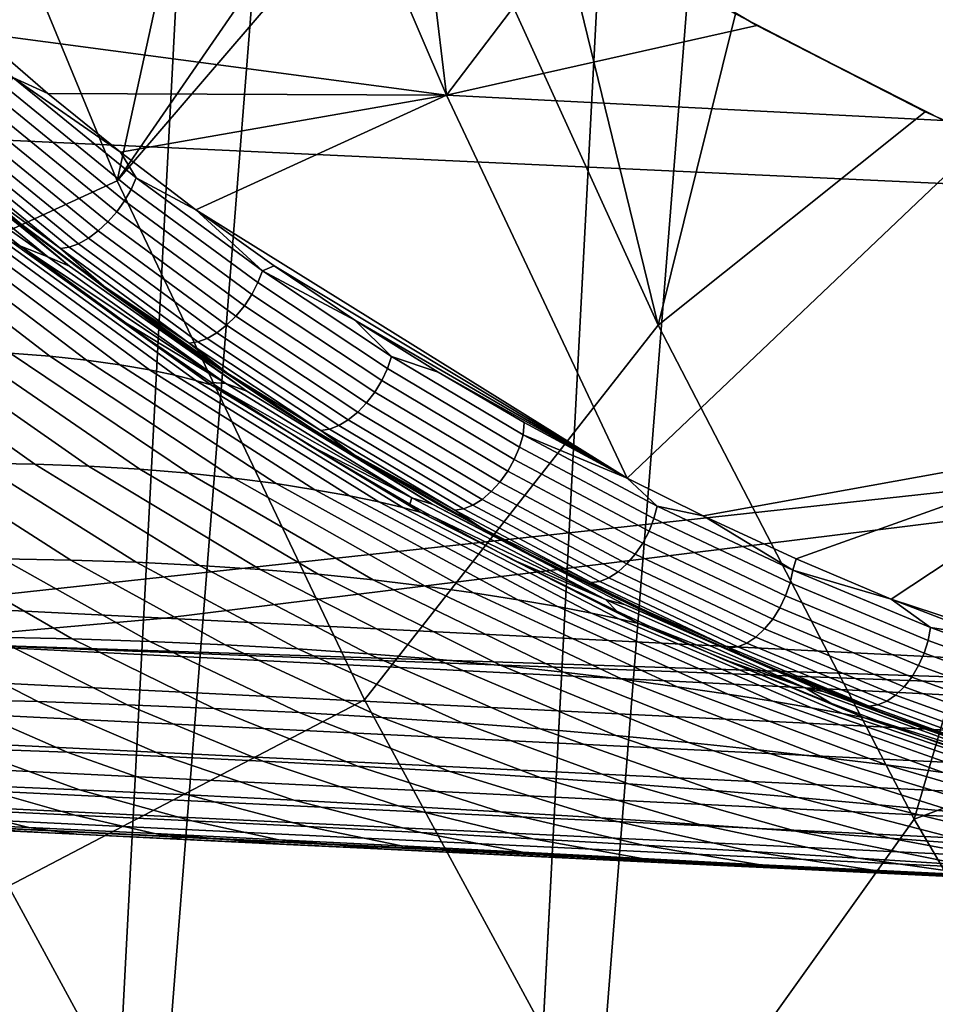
# Model space of a CAD drawing. Header units: metres. Extents: x -167 to 28, y -50 to 27.
# Tile 131 of 256: x -21.77 to -19.8, y -11.36 to -9.24. Entities that reach past the tile are written whole.
import ezdxf

# ---------------------------------------------------------------- set-up
doc = ezdxf.new("R2010")
doc.units = ezdxf.units.M
doc.layers.add('solid_12_065_011_XXX', color=7, linetype='CONTINUOUS')

msp = doc.modelspace()

# ---------------------------------------------------------------- linework, layer by layer
at = {"layer": 'solid_12_065_011_XXX'}
for points in [[(-20.00272, -17.530422, 0.2), (-18.060774, 19.525187, 0.2), (-16.99617, 20.458609, 0.2)], [(-19.041513, -18.570009, 0.2), (-20.00272, -17.530422, 0.2), (-16.99617, 20.458609, 0.2)], [(-20.9072, -16.441216, 0.2), (-19.07415, 18.536488, 0.2), (-18.060774, 19.525187, 0.2)], [(-20.00272, -17.530422, 0.2), (-20.9072, -16.441216, 0.2), (-18.060774, 19.525187, 0.2)], [(-21.75247, -15.305375, 0.2), (-20.033514, 17.49522, 0.2), (-19.07415, 18.536488, 0.2)], [(-20.9072, -16.441216, 0.2), (-21.75247, -15.305375, 0.2), (-19.07415, 18.536488, 0.2)], [(-22.53614, -14.126105, 0.2), (-20.936155, 16.404324, 0.2), (-20.033514, 17.49522, 0.2)], [(-21.75247, -15.305375, 0.2), (-22.53614, -14.126105, 0.2), (-20.033514, 17.49522, 0.2)], [(-23.255943, -12.906806, 0.2), (-21.779463, 15.266941, 0.2), (-20.936155, 16.404324, 0.2)], [(-22.53614, -14.126105, 0.2), (-23.255943, -12.906806, 0.2), (-20.936155, 16.404324, 0.2)], [(-21.629747, -8.200843, 133.457108), (-22.031296, -8.446172, 132.856903), (-21.558987, -9.5878, 132.856903), (-21.316685, -8.479959, 133.695602)], [(-22.343765, -9.948086, 131.643692), (-21.558987, -9.5878, 132.856903), (-22.031296, -8.446172, 132.856903), (-22.833788, -8.76507, 131.643692)], [(-15.512125, -9.791584, 154.388474), (-15.420282, -8.745019, 154.756165), (-21.883978, -8.47391, 156.488907), (-21.968494, -9.492593, 156.149948)], [(-20.978703, -8.746284, 133.95549), (-21.316685, -8.479959, 133.695602), (-21.558987, -9.5878, 132.856903)], [(-21.209837, -8.567373, 134.867554), (-20.851311, -9.403712, 134.868835), (-21.859142, -9.270103, 133.812317), (-22.004236, -9.137788, 133.706772)], [(-20.926119, -8.784374, 135.074142), (-20.851311, -9.403712, 134.868835), (-21.209837, -8.567373, 134.867554)], [(-20.891489, -8.809726, 134.022858), (-20.978703, -8.746284, 133.95549), (-21.558987, -9.5878, 132.856903)], [(-20.926119, -8.784374, 135.074142), (-20.566244, -9.028625, 135.337936), (-20.851311, -9.403712, 134.868835)], [(-20.891489, -8.809726, 134.022858), (-21.558987, -9.5878, 132.856903), (-21.027569, -10.703141, 132.856903), (-20.396368, -9.898135, 134.024979)], [(-20.616116, -8.997058, 134.236084), (-20.891489, -8.809726, 134.022858), (-20.396368, -9.898135, 134.024979)], [(-20.230276, -9.229061, 134.535828), (-20.616116, -8.997058, 134.236084), (-20.396368, -9.898135, 134.024979)], [(-20.566244, -9.028625, 135.337936), (-20.184307, -9.254199, 135.619308), (-20.851311, -9.403712, 134.868835)], [(-20.566244, -9.028625, 135.337936), (-20.230276, -9.229061, 134.535828), (-19.822912, -9.439283, 134.852859), (-20.184307, -9.254199, 135.619308)], [(-19.822912, -9.439283, 134.852859), (-20.230276, -9.229061, 134.535828), (-20.396368, -9.898135, 134.024979)], [(-20.184307, -9.254199, 135.619308), (-19.782318, -9.458164, 135.916382), (-20.851311, -9.403712, 134.868835)], [(-20.184307, -9.254199, 135.619308), (-19.822912, -9.439283, 134.852859), (-19.448843, -9.603837, 135.143967), (-19.782318, -9.458164, 135.916382)], [(-20.851311, -9.403712, 134.868835), (-21.708237, -9.399923, 133.923203), (-21.859142, -9.270103, 133.812317)], [(-21.783253, -9.365711, 133.857758), (-21.859142, -9.270103, 133.812317), (-21.708237, -9.399923, 133.923203)], [(-21.661474, -9.771125, 137.74559), (-22.023836, -9.477723, 137.743118), (-22.14283, -9.362276, 135.21225), (-21.806282, -9.649949, 135.213181)], [(-21.783253, -9.365711, 133.857758), (-21.518429, -9.581537, 134.053909), (-21.529087, -9.606185, 134.042618), (-21.794878, -9.38957, 133.845749)], [(-21.783253, -9.365711, 133.857758), (-21.708237, -9.399923, 133.923203), (-21.551847, -9.526663, 134.039139)], [(-21.783253, -9.365711, 133.857758), (-21.551847, -9.526663, 134.039139), (-21.518429, -9.581537, 134.053909)], [(-21.794878, -9.38957, 133.845749), (-21.529087, -9.606185, 134.042618), (-21.543116, -9.630808, 134.035873), (-21.809851, -9.413424, 133.838287)], [(-21.960251, -9.573616, 142.798294), (-22.150131, -9.410374, 142.795502), (-22.071783, -9.453677, 140.273178), (-21.708241, -9.750923, 140.277115)], [(-21.809851, -9.413424, 133.838287), (-21.543116, -9.630808, 134.035873), (-21.559986, -9.654478, 134.03392), (-21.827606, -9.436373, 133.835678)], [(-20.851311, -9.403712, 134.868835), (-21.551847, -9.526663, 134.039139), (-21.708237, -9.399923, 133.923203)], [(-20.851311, -9.403712, 134.868835), (-21.389656, -9.650331, 134.160339), (-21.551847, -9.526663, 134.039139)], [(-20.851311, -9.403712, 134.868835), (-20.462946, -10.226651, 134.866043), (-21.389656, -9.650331, 134.160339)], [(-19.782318, -9.458164, 135.916382), (-19.695559, -9.498006, 135.980576), (-20.462946, -10.226651, 134.866043), (-20.851311, -9.403712, 134.868835)], [(-21.827606, -9.436373, 133.835678), (-21.559986, -9.654478, 134.03392), (-21.579062, -9.676303, 134.036835), (-21.847475, -9.45755, 133.838013)], [(-21.708241, -9.750923, 140.277115), (-22.071783, -9.453677, 140.273178), (-22.023836, -9.477723, 137.743118), (-21.661474, -9.771125, 137.74559)], [(-21.847475, -9.45755, 133.838013), (-21.579062, -9.676303, 134.036835), (-21.599623, -9.695458, 134.04451), (-21.86871, -9.476157, 133.8452)], [(-19.822912, -9.439283, 134.852859), (-20.396368, -9.898135, 134.024979), (-19.846214, -10.959595, 134.024979), (-19.448843, -9.603837, 135.143967)], [(-21.86871, -9.476157, 133.8452), (-21.599623, -9.695458, 134.04451), (-21.620893, -9.711223, 134.056671), (-21.890507, -9.491492, 133.856964)], [(-22.015697, -10.499427, 155.759888), (-15.512125, -9.791584, 154.388474), (-21.968494, -9.492593, 156.149948), (-22.053066, -10.497548, 155.770233)], [(-21.890507, -9.491492, 133.856964), (-21.620893, -9.711223, 134.056671), (-21.642073, -9.723001, 134.07283), (-21.912045, -9.502977, 133.872864)], [(-19.695559, -9.498006, 135.980576), (-19.371399, -10.140004, 135.981903), (-20.299784, -10.308093, 134.991898), (-20.462946, -10.226651, 134.866043)], [(-21.93251, -9.51018, 133.892303), (-21.662361, -9.730349, 134.092407), (-21.680992, -9.732988, 134.114655), (-21.951134, -9.512826, 133.914551)], [(-21.847874, -9.610847, 134.026794), (-21.951134, -9.512826, 133.914551), (-21.680992, -9.732988, 134.114655)], [(-21.912045, -9.502977, 133.872864), (-21.642073, -9.723001, 134.07283), (-21.662361, -9.730349, 134.092407), (-21.93251, -9.51018, 133.892303)], [(-21.518429, -9.581537, 134.053909), (-21.551847, -9.526663, 134.039139), (-21.389656, -9.650331, 134.160339)], [(-21.767878, -9.727475, 142.801117), (-21.960251, -9.573616, 142.798294), (-21.708241, -9.750923, 140.277115)], [(-21.785591, -9.719644, 143.028381), (-21.960251, -9.573616, 142.798294), (-21.767878, -9.727475, 142.801117)], [(-21.518429, -9.581537, 134.053909), (-21.246861, -9.781311, 134.25769), (-21.256571, -9.806655, 134.247101), (-21.529087, -9.606185, 134.042618)], [(-21.518429, -9.581537, 134.053909), (-21.389656, -9.650331, 134.160339), (-21.246861, -9.781311, 134.25769)], [(-21.792501, -11.103834, 131.643692), (-21.027569, -10.703141, 132.856903), (-21.558987, -9.5878, 132.856903), (-22.343765, -9.948086, 131.643692)], [(-19.39584, -9.625076, 135.185211), (-19.448843, -9.603837, 135.143967), (-19.846214, -10.959595, 134.024979), (-18.916265, -10.612523, 135.144974)], [(-21.680992, -9.732988, 134.114655), (-21.587606, -9.814011, 134.220703), (-21.76914, -9.678068, 134.120087), (-21.847874, -9.610847, 134.026794)], [(-21.529087, -9.606185, 134.042618), (-21.256571, -9.806655, 134.247101), (-21.269672, -9.83196, 134.241043), (-21.543116, -9.630808, 134.035873)], [(-21.543116, -9.630808, 134.035873), (-21.269672, -9.83196, 134.241043), (-21.285671, -9.856272, 134.239746), (-21.559986, -9.654478, 134.03392)], [(-21.398001, -9.952438, 134.392395), (-21.452221, -9.915771, 135.214157), (-21.806282, -9.649949, 135.213181), (-21.570421, -9.829668, 134.265381)], [(-21.280386, -10.039752, 137.748184), (-21.661474, -9.771125, 137.74559), (-21.806282, -9.649949, 135.213181), (-21.452221, -9.915771, 135.214157)], [(-21.73707, -9.7033, 134.143433), (-21.570421, -9.829668, 134.265381), (-21.806282, -9.649949, 135.213181)], [(-21.76914, -9.678068, 134.120087), (-21.73707, -9.7033, 134.143433), (-21.806282, -9.649949, 135.213181)], [(-21.559986, -9.654478, 134.03392), (-21.285671, -9.856272, 134.239746), (-21.303963, -9.878674, 134.243256), (-21.579062, -9.676303, 134.036835)], [(-20.462946, -10.226651, 134.866043), (-21.221764, -9.770513, 134.286697), (-21.389656, -9.650331, 134.160339)], [(-21.246861, -9.781311, 134.25769), (-21.389656, -9.650331, 134.160339), (-21.221764, -9.770513, 134.286697)], [(-21.70397, -9.96456, 144.515121), (-21.789089, -9.958139, 144.763123), (-22.155882, -9.672208, 144.677368), (-22.082525, -9.673609, 144.436279)], [(-21.625206, -9.97301, 144.268036), (-21.70397, -9.96456, 144.515121), (-22.082525, -9.673609, 144.436279), (-22.014954, -9.67762, 144.196976)], [(-21.553463, -9.983065, 144.021851), (-21.625206, -9.97301, 144.268036), (-22.014954, -9.67762, 144.196976), (-21.953611, -9.683881, 143.959473)], [(-21.489624, -9.994164, 143.776535), (-21.553463, -9.983065, 144.021851), (-21.953611, -9.683881, 143.959473), (-21.899122, -9.691894, 143.72377)], [(-21.587606, -9.814011, 134.220703), (-21.73707, -9.7033, 134.143433), (-21.76914, -9.678068, 134.120087)], [(-21.579062, -9.676303, 134.036835), (-21.303963, -9.878674, 134.243256), (-21.323856, -9.89832, 134.251434), (-21.599623, -9.695458, 134.04451)], [(-21.434799, -10.005624, 143.532181), (-21.489624, -9.994164, 143.776535), (-21.899122, -9.691894, 143.72377), (-21.852299, -9.701027, 143.489929)], [(-21.390285, -10.016651, 143.288956), (-21.434799, -10.005624, 143.532181), (-21.852299, -9.701027, 143.489929), (-21.814104, -9.71054, 143.258087)], [(-21.357473, -10.02642, 143.047195), (-21.390285, -10.016651, 143.288956), (-21.814104, -9.71054, 143.258087), (-21.785591, -9.719644, 143.028381)], [(-21.587606, -9.814011, 134.220703), (-21.570421, -9.829668, 134.265381), (-21.73707, -9.7033, 134.143433)], [(-21.620893, -9.711223, 134.056671), (-21.344603, -9.914471, 134.263977), (-21.365417, -9.926517, 134.280426), (-21.642073, -9.723001, 134.07283)], [(-21.599623, -9.695458, 134.04451), (-21.323856, -9.89832, 134.251434), (-21.344603, -9.914471, 134.263977), (-21.620893, -9.711223, 134.056671)], [(-21.785591, -9.719644, 143.028381), (-21.767878, -9.727475, 142.801117), (-21.764654, -9.72996, 142.801163), (-21.357473, -10.02642, 143.047195)], [(-21.764654, -9.72996, 142.801163), (-21.767878, -9.727475, 142.801117), (-21.708241, -9.750923, 140.277115), (-21.325584, -10.023123, 140.281265)], [(-21.563589, -9.879207, 142.804092), (-21.764654, -9.72996, 142.801163), (-21.325584, -10.023123, 140.281265)], [(-21.357473, -10.02642, 143.047195), (-21.764654, -9.72996, 142.801163), (-21.563589, -9.879207, 142.804092)], [(-21.662361, -9.730349, 134.092407), (-21.385519, -9.934002, 134.30014), (-21.404146, -9.936645, 134.322372), (-21.680992, -9.732988, 134.114655)], [(-21.587606, -9.814011, 134.220703), (-21.680992, -9.732988, 134.114655), (-21.404146, -9.936645, 134.322372)], [(-21.642073, -9.723001, 134.07283), (-21.365417, -9.926517, 134.280426), (-21.385519, -9.934002, 134.30014), (-21.662361, -9.730349, 134.092407)], [(-21.325584, -10.023123, 140.281265), (-21.708241, -9.750923, 140.277115), (-21.661474, -9.771125, 137.74559), (-21.280386, -10.039752, 137.748184)], [(-21.246861, -9.781311, 134.25769), (-21.221764, -9.770513, 134.286697), (-21.048162, -9.886984, 134.418152)], [(-20.462946, -10.226651, 134.866043), (-21.048162, -9.886984, 134.418152), (-21.221764, -9.770513, 134.286697)], [(-21.45627, -10.527554, 155.604965), (-15.512125, -9.791584, 154.388474), (-22.015697, -10.499427, 155.759888)], [(-21.45627, -10.527554, 155.604965), (-17.396021, -10.731915, 154.476974), (-15.512125, -9.791584, 154.388474)], [(-21.246861, -9.781311, 134.25769), (-20.969286, -9.965277, 134.468094), (-20.978071, -9.991235, 134.458221), (-21.256571, -9.806655, 134.247101)], [(-21.246861, -9.781311, 134.25769), (-21.048162, -9.886984, 134.418152), (-20.969286, -9.965277, 134.468094)], [(-21.321499, -10.002287, 134.421204), (-21.570421, -9.829668, 134.265381), (-21.587606, -9.814011, 134.220703)], [(-21.321499, -10.002287, 134.421204), (-21.587606, -9.814011, 134.220703), (-21.404146, -9.936645, 134.322372)], [(-21.256571, -9.806655, 134.247101), (-20.978071, -9.991235, 134.458221), (-20.990263, -10.017144, 134.45285), (-21.269672, -9.83196, 134.241043)], [(-21.321499, -10.002287, 134.421204), (-21.398001, -9.952438, 134.392395), (-21.570421, -9.829668, 134.265381)], [(-21.269672, -9.83196, 134.241043), (-20.990263, -10.017144, 134.45285), (-21.005402, -10.042026, 134.452194), (-21.285671, -9.856272, 134.239746)], [(-21.285671, -9.856272, 134.239746), (-21.005402, -10.042026, 134.452194), (-21.022917, -10.064941, 134.456299), (-21.303963, -9.878674, 134.243256)], [(-21.357315, -10.021165, 142.807098), (-21.563589, -9.879207, 142.804092), (-21.325584, -10.023123, 140.281265)], [(-21.357473, -10.02642, 143.047195), (-21.563589, -9.879207, 142.804092), (-21.357315, -10.021165, 142.807098)], [(-21.303963, -9.878674, 134.243256), (-21.022917, -10.064941, 134.456299), (-21.042149, -10.085027, 134.464981), (-21.323856, -9.89832, 134.251434)], [(-21.323856, -9.89832, 134.251434), (-21.042149, -10.085027, 134.464981), (-21.06237, -10.101525, 134.477921), (-21.344603, -9.914471, 134.263977)], [(-20.462946, -10.226651, 134.866043), (-20.869059, -9.99927, 134.554535), (-21.048162, -9.886984, 134.418152)], [(-20.969286, -9.965277, 134.468094), (-21.048162, -9.886984, 134.418152), (-20.869059, -9.99927, 134.554535)], [(-20.396368, -9.898135, 134.024979), (-21.027569, -10.703141, 132.856903), (-20.438496, -11.789136, 132.856903), (-19.846214, -10.959595, 134.024979)], [(-21.036119, -10.185884, 134.661407), (-21.082064, -10.158678, 135.215179), (-21.452221, -9.915771, 135.214157), (-21.219847, -10.071302, 134.52449)], [(-20.882261, -10.282413, 137.750885), (-21.280386, -10.039752, 137.748184), (-21.452221, -9.915771, 135.214157), (-21.082064, -10.158678, 135.215179)], [(-21.321499, -10.002287, 134.421204), (-21.219847, -10.071302, 134.52449), (-21.452221, -9.915771, 135.214157), (-21.398001, -9.952438, 134.392395)], [(-21.344603, -9.914471, 134.263977), (-21.06237, -10.101525, 134.477921), (-21.082821, -10.113813, 134.494644), (-21.365417, -9.926517, 134.280426)], [(-21.385519, -9.934002, 134.30014), (-21.102726, -10.121428, 134.514511), (-21.121338, -10.124081, 134.536758), (-21.404146, -9.936645, 134.322372)], [(-21.321499, -10.002287, 134.421204), (-21.404146, -9.936645, 134.322372), (-21.121338, -10.124081, 134.536758)], [(-21.365417, -9.926517, 134.280426), (-21.082821, -10.113813, 134.494644), (-21.102726, -10.121428, 134.514511), (-21.385519, -9.934002, 134.30014)], [(-21.856991, -10.194967, 145.888092), (-22.186008, -9.957337, 145.764069), (-22.078642, -9.953609, 145.512558), (-21.735964, -10.196958, 145.632111)], [(-21.735964, -10.196958, 145.632111), (-22.078642, -9.953609, 145.512558), (-21.976645, -9.952528, 145.261856), (-21.620338, -10.201242, 145.376175)], [(-21.620338, -10.201242, 145.376175), (-21.976645, -9.952528, 145.261856), (-21.880079, -9.954064, 145.012024), (-21.510275, -10.207746, 145.120285)], [(-21.510275, -10.207746, 145.120285), (-21.880079, -9.954064, 145.012024), (-21.789089, -9.958139, 144.763123), (-21.406038, -10.216334, 144.864365)], [(-21.406038, -10.216334, 144.864365), (-21.789089, -9.958139, 144.763123), (-21.70397, -9.96456, 144.515121), (-21.308086, -10.226768, 144.608368)], [(-21.217108, -10.238682, 144.352173), (-21.308086, -10.226768, 144.608368), (-21.70397, -9.96456, 144.515121), (-21.625206, -9.97301, 144.268036)], [(-20.969286, -9.965277, 134.468094), (-20.686363, -10.133676, 134.684326), (-20.694239, -10.160175, 134.67514), (-20.978071, -9.991235, 134.458221)], [(-20.686363, -10.133676, 134.684326), (-20.969286, -9.965277, 134.468094), (-20.869059, -9.99927, 134.554535), (-20.684465, -10.107162, 134.69577)], [(-21.134007, -10.251612, 144.095734), (-21.217108, -10.238682, 144.352173), (-21.625206, -9.97301, 144.268036), (-21.553463, -9.983065, 144.021851)], [(-21.059963, -10.264962, 143.839005), (-21.134007, -10.251612, 144.095734), (-21.553463, -9.983065, 144.021851), (-21.489624, -9.994164, 143.776535)], [(-20.99642, -10.278027, 143.582077), (-21.059963, -10.264962, 143.839005), (-21.489624, -9.994164, 143.776535), (-21.434799, -10.005624, 143.532181)], [(-20.945036, -10.289997, 143.325226), (-20.99642, -10.278027, 143.582077), (-21.434799, -10.005624, 143.532181), (-21.390285, -10.016651, 143.288956)], [(-21.121338, -10.124081, 134.536758), (-21.05018, -10.175918, 134.627472), (-21.219847, -10.071302, 134.52449), (-21.321499, -10.002287, 134.421204)], [(-20.978071, -9.991235, 134.458221), (-20.694239, -10.160175, 134.67514), (-20.705534, -10.186617, 134.670456), (-20.990263, -10.017144, 134.45285)], [(-20.462946, -10.226651, 134.866043), (-20.684465, -10.107162, 134.69577), (-20.869059, -9.99927, 134.554535)], [(-20.907578, -10.300047, 143.068924), (-20.945036, -10.289997, 143.325226), (-21.390285, -10.016651, 143.288956), (-21.357473, -10.02642, 143.047195)], [(-21.357473, -10.02642, 143.047195), (-21.357315, -10.021165, 142.807098), (-21.337816, -10.034031, 142.807388)], [(-21.357473, -10.02642, 143.047195), (-21.337816, -10.034031, 142.807388), (-21.146097, -10.155653, 142.810181), (-20.907578, -10.300047, 143.068924)], [(-21.337816, -10.034031, 142.807388), (-21.357315, -10.021165, 142.807098), (-21.325584, -10.023123, 140.281265), (-20.925541, -10.26905, 140.285583)], [(-20.925541, -10.26905, 140.285583), (-21.325584, -10.023123, 140.281265), (-21.280386, -10.039752, 137.748184), (-20.882261, -10.282413, 137.750885)], [(-20.990263, -10.017144, 134.45285), (-20.705534, -10.186617, 134.670456), (-20.719828, -10.212003, 134.670441), (-21.005402, -10.042026, 134.452194)], [(-21.146097, -10.155653, 142.810181), (-21.337816, -10.034031, 142.807388), (-20.925541, -10.26905, 140.285583)], [(-21.005402, -10.042026, 134.452194), (-20.719828, -10.212003, 134.670441), (-20.736576, -10.235374, 134.675125), (-21.022917, -10.064941, 134.456299)], [(-21.05018, -10.175918, 134.627472), (-21.036119, -10.185884, 134.661407), (-21.219847, -10.071302, 134.52449)], [(-21.022917, -10.064941, 134.456299), (-20.736576, -10.235374, 134.675125), (-20.755152, -10.255852, 134.684311), (-21.042149, -10.085027, 134.464981)], [(-21.042149, -10.085027, 134.464981), (-20.755152, -10.255852, 134.684311), (-20.774851, -10.272661, 134.697662), (-21.06237, -10.101525, 134.477921)], [(-21.082821, -10.113813, 134.494644), (-20.794931, -10.285169, 134.714661), (-20.814634, -10.292903, 134.73468), (-21.102726, -10.121428, 134.514511)], [(-21.06237, -10.101525, 134.477921), (-20.774851, -10.272661, 134.697662), (-20.794931, -10.285169, 134.714661), (-21.082821, -10.113813, 134.494644)], [(-20.686363, -10.133676, 134.684326), (-20.684465, -10.107162, 134.69577), (-20.462946, -10.226651, 134.866043)], [(-21.102726, -10.121428, 134.514511), (-20.814634, -10.292903, 134.73468), (-20.83322, -10.295572, 134.756958), (-21.121338, -10.124081, 134.536758)], [(-21.05018, -10.175918, 134.627472), (-21.121338, -10.124081, 134.536758), (-20.83322, -10.295572, 134.756958)], [(-20.686363, -10.133676, 134.684326), (-20.398682, -10.286743, 134.905594), (-20.405663, -10.313719, 134.897095), (-20.694239, -10.160175, 134.67514)], [(-20.686363, -10.133676, 134.684326), (-20.462946, -10.226651, 134.866043), (-20.398682, -10.286743, 134.905594)], [(-20.930202, -10.282499, 142.813309), (-21.146097, -10.155653, 142.810181), (-20.925541, -10.26905, 140.285583)], [(-20.907578, -10.300047, 143.068924), (-21.146097, -10.155653, 142.810181), (-20.930202, -10.282499, 142.813309)], [(-19.371399, -10.140004, 135.981903), (-20.100136, -10.400446, 135.146362), (-20.299784, -10.308093, 134.991898)], [(-19.371399, -10.140004, 135.981903), (-19.895794, -10.487064, 135.304855), (-20.100136, -10.400446, 135.146362)], [(-19.371399, -10.140004, 135.981903), (-19.027506, -10.772197, 135.981537), (-19.895794, -10.487064, 135.304855)], [(-20.652441, -10.400877, 134.949371), (-20.697292, -10.377699, 135.216232), (-21.082064, -10.158678, 135.215179), (-20.846901, -10.295873, 134.803146)], [(-20.882261, -10.282413, 137.750885), (-21.082064, -10.158678, 135.215179), (-20.697292, -10.377699, 135.216232)], [(-21.036119, -10.185884, 134.661407), (-20.846901, -10.295873, 134.803146), (-21.082064, -10.158678, 135.215179)], [(-20.83322, -10.295572, 134.756958), (-20.774185, -10.335135, 134.838821), (-21.036119, -10.185884, 134.661407), (-21.05018, -10.175918, 134.627472)], [(-20.694239, -10.160175, 134.67514), (-20.405663, -10.313719, 134.897095), (-20.416079, -10.34063, 134.893082), (-20.705534, -10.186617, 134.670456)], [(-21.805201, -10.399986, 146.548447), (-22.115232, -10.197758, 146.40004), (-21.983398, -10.195254, 146.144089), (-21.658926, -10.402797, 146.289307)], [(-21.658926, -10.402797, 146.289307), (-21.983398, -10.195254, 146.144089), (-21.856991, -10.194967, 145.888092), (-21.517941, -10.407537, 146.029358)], [(-21.517941, -10.407537, 146.029358), (-21.856991, -10.194967, 145.888092), (-21.735964, -10.196958, 145.632111), (-21.382267, -10.414227, 145.7686)], [(-21.382267, -10.414227, 145.7686), (-21.735964, -10.196958, 145.632111), (-21.620338, -10.201242, 145.376175), (-21.252001, -10.422843, 145.506958)], [(-20.774185, -10.335135, 134.838821), (-20.846901, -10.295873, 134.803146), (-21.036119, -10.185884, 134.661407)], [(-20.705534, -10.186617, 134.670456), (-20.416079, -10.34063, 134.893082), (-20.429537, -10.36646, 134.893723), (-20.719828, -10.212003, 134.670441)], [(-21.252001, -10.422843, 145.506958), (-21.620338, -10.201242, 145.376175), (-21.510275, -10.207746, 145.120285), (-21.127417, -10.433265, 145.244324)], [(-21.127417, -10.433265, 145.244324), (-21.510275, -10.207746, 145.120285), (-21.406038, -10.216334, 144.864365), (-21.008915, -10.445323, 144.980545)], [(-21.008915, -10.445323, 144.980545), (-21.406038, -10.216334, 144.864365), (-21.308086, -10.226768, 144.608368), (-20.897133, -10.458739, 144.715469)], [(-20.719828, -10.212003, 134.670441), (-20.429537, -10.36646, 134.893723), (-20.445528, -10.390235, 134.898987), (-20.736576, -10.235374, 134.675125)], [(-20.897133, -10.458739, 144.715469), (-21.308086, -10.226768, 144.608368), (-21.217108, -10.238682, 144.352173), (-20.79298, -10.473124, 144.448898)], [(-20.79298, -10.473124, 144.448898), (-21.217108, -10.238682, 144.352173), (-21.134007, -10.251612, 144.095734), (-20.697634, -10.487991, 144.180695)], [(-20.736576, -10.235374, 134.675125), (-20.445528, -10.390235, 134.898987), (-20.463449, -10.411058, 134.908676), (-20.755152, -10.255852, 134.684311)], [(-20.398682, -10.286743, 134.905594), (-20.462946, -10.226651, 134.866043), (-20.299784, -10.308093, 134.991898)], [(-20.697634, -10.487991, 144.180695), (-21.134007, -10.251612, 144.095734), (-21.059963, -10.264962, 143.839005), (-20.612589, -10.502745, 143.910797)], [(-20.755152, -10.255852, 134.684311), (-20.463449, -10.411058, 134.908676), (-20.482628, -10.428145, 134.922424), (-20.774851, -10.272661, 134.697662)], [(-20.539658, -10.516683, 143.639328), (-20.612589, -10.502745, 143.910797), (-21.059963, -10.264962, 143.839005), (-20.99642, -10.278027, 143.582077)], [(-20.48089, -10.529021, 143.366653), (-20.539658, -10.516683, 143.639328), (-20.99642, -10.278027, 143.582077), (-20.945036, -10.289997, 143.325226)], [(-20.885864, -10.307281, 142.81395), (-20.930202, -10.282499, 142.813309), (-20.925541, -10.26905, 140.285583), (-20.509907, -10.487597, 140.290039)], [(-20.907578, -10.300047, 143.068924), (-20.930202, -10.282499, 142.813309), (-20.885864, -10.307281, 142.81395)], [(-20.509907, -10.487597, 140.290039), (-20.925541, -10.26905, 140.285583), (-20.882261, -10.282413, 137.750885), (-20.468863, -10.498032, 137.753677)], [(-20.882261, -10.282413, 137.750885), (-20.697292, -10.377699, 135.216232), (-20.300299, -10.57157, 135.215469), (-20.468863, -10.498032, 137.753677)], [(-20.774851, -10.272661, 134.697662), (-20.482628, -10.428145, 134.922424), (-20.502337, -10.440851, 134.939713), (-20.794931, -10.285169, 134.714661)], [(-20.438467, -10.538969, 143.093445), (-20.48089, -10.529021, 143.366653), (-20.945036, -10.289997, 143.325226), (-20.907578, -10.300047, 143.068924)], [(-20.907578, -10.300047, 143.068924), (-20.885864, -10.307281, 142.81395), (-20.709909, -10.40154, 142.816498), (-20.438467, -10.538969, 143.093445)], [(-20.774185, -10.335135, 134.838821), (-20.652441, -10.400877, 134.949371), (-20.846901, -10.295873, 134.803146)], [(-20.814634, -10.292903, 134.73468), (-20.521833, -10.448696, 134.959885), (-20.540382, -10.451385, 134.982193), (-20.83322, -10.295572, 134.756958)], [(-20.774185, -10.335135, 134.838821), (-20.83322, -10.295572, 134.756958), (-20.540382, -10.451385, 134.982193)], [(-20.794931, -10.285169, 134.714661), (-20.502337, -10.440851, 134.939713), (-20.521833, -10.448696, 134.959885), (-20.814634, -10.292903, 134.73468)], [(-20.398682, -10.286743, 134.905594), (-20.106789, -10.424699, 135.131226), (-20.112892, -10.452089, 135.123398), (-20.405663, -10.313719, 134.897095)], [(-20.398682, -10.286743, 134.905594), (-20.299784, -10.308093, 134.991898), (-20.106789, -10.424699, 135.131226)], [(-20.709909, -10.40154, 142.816498), (-20.885864, -10.307281, 142.81395), (-20.509907, -10.487597, 140.290039)], [(-20.405663, -10.313719, 134.897095), (-20.112892, -10.452089, 135.123398), (-20.122438, -10.47941, 135.120071), (-20.416079, -10.34063, 134.893082)], [(-20.106789, -10.424699, 135.131226), (-20.299784, -10.308093, 134.991898), (-20.100136, -10.400446, 135.146362)], [(-20.540382, -10.451385, 134.982193), (-20.49402, -10.480165, 135.054596), (-20.652441, -10.400877, 134.949371), (-20.774185, -10.335135, 134.838821)], [(-20.416079, -10.34063, 134.893082), (-20.122438, -10.47941, 135.120071), (-20.135071, -10.50563, 135.121353), (-20.429537, -10.36646, 134.893723)], [(-20.429537, -10.36646, 134.893723), (-20.135071, -10.50563, 135.121353), (-20.150312, -10.529761, 135.127197), (-20.445528, -10.390235, 134.898987)], [(-20.452862, -10.500601, 135.100037), (-20.300299, -10.57157, 135.215469), (-20.697292, -10.377699, 135.216232)], [(-20.49402, -10.480165, 135.054596), (-20.452862, -10.500601, 135.100037), (-20.697292, -10.377699, 135.216232), (-20.652441, -10.400877, 134.949371)], [(-21.827299, -10.568444, 147.233444), (-22.113871, -10.399907, 147.064224), (-21.95681, -10.399059, 146.806778), (-21.655445, -10.572433, 146.974274)], [(-21.655445, -10.572433, 146.974274), (-21.95681, -10.399059, 146.806778), (-21.805201, -10.399986, 146.548447), (-21.488781, -10.577956, 146.713501)], [(-21.488781, -10.577956, 146.713501), (-21.805201, -10.399986, 146.548447), (-21.658926, -10.402797, 146.289307), (-21.327225, -10.585087, 146.451126)], [(-21.327225, -10.585087, 146.451126), (-21.658926, -10.402797, 146.289307), (-21.517941, -10.407537, 146.029358), (-21.17079, -10.593834, 146.187057)], [(-21.17079, -10.593834, 146.187057), (-21.517941, -10.407537, 146.029358), (-21.382267, -10.414227, 145.7686), (-21.01956, -10.60418, 145.921219)], [(-20.485498, -10.512624, 142.819733), (-20.709909, -10.40154, 142.816498), (-20.509907, -10.487597, 140.290039)], [(-20.438467, -10.538969, 143.093445), (-20.709909, -10.40154, 142.816498), (-20.485498, -10.512624, 142.819733)], [(-20.445528, -10.390235, 134.898987), (-20.150312, -10.529761, 135.127197), (-20.167587, -10.550891, 135.137375), (-20.463449, -10.411058, 134.908676)], [(-20.106789, -10.424699, 135.131226), (-20.100136, -10.400446, 135.146362), (-19.895794, -10.487064, 135.304855)], [(-21.01956, -10.60418, 145.921219), (-21.382267, -10.414227, 145.7686), (-21.252001, -10.422843, 145.506958), (-20.873728, -10.616068, 145.653397)], [(-20.873728, -10.616068, 145.653397), (-21.252001, -10.422843, 145.506958), (-21.127417, -10.433265, 145.244324), (-20.733683, -10.62934, 145.383423)], [(-20.482628, -10.428145, 134.922424), (-20.186243, -10.568224, 135.151535), (-20.205578, -10.581106, 135.169113), (-20.502337, -10.440851, 134.939713)], [(-20.463449, -10.411058, 134.908676), (-20.167587, -10.550891, 135.137375), (-20.186243, -10.568224, 135.151535), (-20.482628, -10.428145, 134.922424)], [(-20.106789, -10.424699, 135.131226), (-19.811174, -10.547731, 135.360626), (-19.81641, -10.575483, 135.353485), (-20.112892, -10.452089, 135.123398)], [(-20.106789, -10.424699, 135.131226), (-19.895794, -10.487064, 135.304855), (-19.811174, -10.547731, 135.360626)], [(-20.733683, -10.62934, 145.383423), (-21.127417, -10.433265, 145.244324), (-21.008915, -10.445323, 144.980545), (-20.599979, -10.643802, 145.110992)], [(-20.599979, -10.643802, 145.110992), (-21.008915, -10.445323, 144.980545), (-20.897133, -10.458739, 144.715469), (-20.473448, -10.659154, 144.835831)], [(-20.521833, -10.448696, 134.959885), (-20.224861, -10.589052, 135.189453), (-20.243366, -10.591761, 135.211777), (-20.540382, -10.451385, 134.982193)], [(-20.49402, -10.480165, 135.054596), (-20.540382, -10.451385, 134.982193), (-20.243366, -10.591761, 135.211777)], [(-20.502337, -10.440851, 134.939713), (-20.205578, -10.581106, 135.169113), (-20.224861, -10.589052, 135.189453), (-20.521833, -10.448696, 134.959885)], [(-20.112892, -10.452089, 135.123398), (-19.81641, -10.575483, 135.353485), (-19.8251, -10.603161, 135.350815), (-20.122438, -10.47941, 135.120071)], [(-20.473448, -10.659154, 144.835831), (-20.897133, -10.458739, 144.715469), (-20.79298, -10.473124, 144.448898), (-20.35524, -10.674999, 144.557648)], [(-20.35524, -10.674999, 144.557648), (-20.79298, -10.473124, 144.448898), (-20.697634, -10.487991, 144.180695), (-20.246828, -10.690859, 144.276245)], [(-20.246828, -10.690859, 144.276245), (-20.697634, -10.487991, 144.180695), (-20.612589, -10.502745, 143.910797), (-20.150049, -10.706157, 143.991531)], [(-20.080555, -10.677783, 140.294647), (-20.509907, -10.487597, 140.290039), (-20.468863, -10.498032, 137.753677), (-20.04203, -10.685651, 137.756546)], [(-20.414598, -10.545671, 142.82077), (-20.485498, -10.512624, 142.819733), (-20.509907, -10.487597, 140.290039), (-20.080555, -10.677783, 140.294647)], [(-20.243366, -10.591761, 135.211777), (-20.210142, -10.611206, 135.274216), (-20.452862, -10.500601, 135.100037), (-20.49402, -10.480165, 135.054596)], [(-20.122438, -10.47941, 135.120071), (-19.8251, -10.603161, 135.350815), (-19.836916, -10.629721, 135.352722), (-20.135071, -10.50563, 135.121353)], [(-19.027506, -10.772197, 135.981537), (-19.687338, -10.567455, 135.466904), (-19.895794, -10.487064, 135.304855)], [(-19.811174, -10.547731, 135.360626), (-19.895794, -10.487064, 135.304855), (-19.687338, -10.567455, 135.466904)], [(-22.038557, -10.579556, 155.725906), (-21.45627, -10.527554, 155.604965), (-22.015697, -10.499427, 155.759888)], [(-20.067112, -10.720233, 143.703629), (-20.150049, -10.706157, 143.991531), (-20.612589, -10.502745, 143.910797), (-20.539658, -10.516683, 143.639328)], [(-20.438467, -10.538969, 143.093445), (-20.485498, -10.512624, 142.819733), (-20.414598, -10.545671, 142.82077)], [(-20.468863, -10.498032, 137.753677), (-20.300299, -10.57157, 135.215469), (-20.039486, -10.682792, 135.413437)], [(-19.826273, -10.764622, 135.575607), (-20.04203, -10.685651, 137.756546), (-20.468863, -10.498032, 137.753677), (-20.039486, -10.682792, 135.413437)], [(-20.210142, -10.611206, 135.274216), (-20.300299, -10.57157, 135.215469), (-20.452862, -10.500601, 135.100037)], [(-20.135071, -10.50563, 135.121353), (-19.836916, -10.629721, 135.352722), (-19.851414, -10.65416, 135.359146), (-20.150312, -10.529761, 135.127197)], [(-22.038557, -10.579556, 155.725906), (-17.396021, -10.731915, 154.476974), (-21.45627, -10.527554, 155.604965)], [(-20.000494, -10.732362, 143.413025), (-20.067112, -10.720233, 143.703629), (-20.539658, -10.516683, 143.639328), (-20.48089, -10.529021, 143.366653)], [(-19.952812, -10.741825, 143.120621), (-20.000494, -10.732362, 143.413025), (-20.48089, -10.529021, 143.366653), (-20.438467, -10.538969, 143.093445)], [(-20.150312, -10.529761, 135.127197), (-19.851414, -10.65416, 135.359146), (-19.868044, -10.675559, 135.369827), (-20.167587, -10.550891, 135.137375)], [(-20.438467, -10.538969, 143.093445), (-20.414598, -10.545671, 142.82077), (-20.257259, -10.615608, 142.823029), (-19.952812, -10.741825, 143.120621)], [(-20.257259, -10.615608, 142.823029), (-20.414598, -10.545671, 142.82077), (-20.080555, -10.677783, 140.294647)], [(-20.167587, -10.550891, 135.137375), (-19.868044, -10.675559, 135.369827), (-19.886181, -10.693109, 135.384384), (-20.186243, -10.568224, 135.151535)], [(-19.811174, -10.547731, 135.360626), (-19.512312, -10.65602, 135.593231), (-19.516693, -10.684082, 135.586746), (-19.81641, -10.575483, 135.353485)], [(-19.811174, -10.547731, 135.360626), (-19.687338, -10.567455, 135.466904), (-19.512312, -10.65602, 135.593231)], [(-21.92708, -10.701539, 147.932602), (-22.186962, -10.56477, 147.746933), (-22.004421, -10.565932, 147.491013), (-21.729786, -10.707025, 147.676529)], [(-21.729786, -10.707025, 147.676529), (-22.004421, -10.565932, 147.491013), (-21.827299, -10.568444, 147.233444), (-21.537544, -10.713654, 147.418137)], [(-21.537544, -10.713654, 147.418137), (-21.827299, -10.568444, 147.233444), (-21.655445, -10.572433, 146.974274), (-21.350227, -10.721522, 147.15741)], [(-21.350227, -10.721522, 147.15741), (-21.655445, -10.572433, 146.974274), (-21.488781, -10.577956, 146.713501), (-21.167793, -10.730654, 146.894272)], [(-21.167793, -10.730654, 146.894272), (-21.488781, -10.577956, 146.713501), (-21.327225, -10.585087, 146.451126), (-20.990202, -10.741087, 146.628632)], [(-20.210142, -10.611206, 135.274216), (-20.039486, -10.682792, 135.413437), (-20.300299, -10.57157, 135.215469)], [(-20.186243, -10.568224, 135.151535), (-19.886181, -10.693109, 135.384384), (-19.905138, -10.706147, 135.402252), (-20.205578, -10.581106, 135.169113)], [(-19.81641, -10.575483, 135.353485), (-19.516693, -10.684082, 135.586746), (-19.524534, -10.712068, 135.584732), (-19.8251, -10.603161, 135.350815)], [(-15.589804, -10.902213, 153.931564), (-22.038557, -10.579556, 155.725906), (-22.054749, -10.654922, 155.680389), (-15.606134, -10.975495, 153.88562)], [(-22.038557, -10.579556, 155.725906), (-15.594669, -10.822748, 153.974152), (-17.396021, -10.731915, 154.476974)], [(-15.589804, -10.902213, 153.931564), (-15.556001, -10.824699, 153.963348), (-15.594669, -10.822748, 153.974152), (-22.038557, -10.579556, 155.725906)], [(-20.990202, -10.741087, 146.628632), (-21.327225, -10.585087, 146.451126), (-21.17079, -10.593834, 146.187057), (-20.817526, -10.752798, 146.360321)], [(-20.817526, -10.752798, 146.360321), (-21.17079, -10.593834, 146.187057), (-21.01956, -10.60418, 145.921219), (-20.649925, -10.765738, 146.089111)], [(-20.224861, -10.589052, 135.189453), (-19.924206, -10.714183, 135.42276), (-19.942659, -10.716913, 135.445145), (-20.243366, -10.591761, 135.211777)], [(-20.210142, -10.611206, 135.274216), (-20.243366, -10.591761, 135.211777), (-19.942659, -10.716913, 135.445145)], [(-20.205578, -10.581106, 135.169113), (-19.905138, -10.706147, 135.402252), (-19.924206, -10.714183, 135.42276), (-20.224861, -10.589052, 135.189453)], [(-20.649925, -10.765738, 146.089111), (-21.01956, -10.60418, 145.921219), (-20.873728, -10.616068, 145.653397), (-20.487684, -10.779816, 145.814728)], [(-20.487684, -10.779816, 145.814728), (-20.873728, -10.616068, 145.653397), (-20.733683, -10.62934, 145.383423), (-20.331326, -10.794853, 145.536804)], [(-20.025482, -10.710361, 142.82637), (-20.257259, -10.615608, 142.823029), (-20.080555, -10.677783, 140.294647)], [(-19.952812, -10.741825, 143.120621), (-20.257259, -10.615608, 142.823029), (-20.025482, -10.710361, 142.82637)], [(-19.92297, -10.728441, 135.497177), (-20.039486, -10.682792, 135.413437), (-20.210142, -10.611206, 135.274216)], [(-19.92297, -10.728441, 135.497177), (-20.210142, -10.611206, 135.274216), (-19.942659, -10.716913, 135.445145)], [(-18.332067, -11.592501, 135.144974), (-18.916265, -10.612523, 135.144974), (-19.846214, -10.959595, 134.024979), (-19.240868, -11.990577, 134.024979)], [(-19.8251, -10.603161, 135.350815), (-19.524534, -10.712068, 135.584732), (-19.535542, -10.73892, 135.58728), (-19.836916, -10.629721, 135.352722)], [(-20.331326, -10.794853, 145.536804), (-20.733683, -10.62934, 145.383423), (-20.599979, -10.643802, 145.110992), (-20.18157, -10.810639, 145.254959)], [(-19.836916, -10.629721, 135.352722), (-19.535542, -10.73892, 135.58728), (-19.549299, -10.763628, 135.594269), (-19.851414, -10.65416, 135.359146)], [(-15.606134, -10.975495, 153.88562), (-22.054749, -10.654922, 155.680389), (-22.072958, -10.724019, 155.626465), (-15.624404, -11.042582, 153.83165)], [(-20.18157, -10.810639, 145.254959), (-20.599979, -10.643802, 145.110992), (-20.473448, -10.659154, 144.835831), (-20.039452, -10.826871, 144.968765)], [(-20.039452, -10.826871, 144.968765), (-20.473448, -10.659154, 144.835831), (-20.35524, -10.674999, 144.557648), (-19.906385, -10.843161, 144.677841)], [(-19.851414, -10.65416, 135.359146), (-19.549299, -10.763628, 135.594269), (-19.565289, -10.785259, 135.605469), (-19.868044, -10.675559, 135.369827)], [(-19.906385, -10.843161, 144.677841), (-20.35524, -10.674999, 144.557648), (-20.246828, -10.690859, 144.276245), (-19.784159, -10.859059, 144.381866)], [(-19.63942, -10.83875, 140.299347), (-20.080555, -10.677783, 140.294647), (-20.04203, -10.685651, 137.756546), (-19.603653, -10.844438, 137.759476)], [(-19.926699, -10.747842, 142.827789), (-20.025482, -10.710361, 142.82637), (-20.080555, -10.677783, 140.294647), (-19.63942, -10.83875, 140.299347)], [(-19.92297, -10.728441, 135.497177), (-19.826273, -10.764622, 135.575607), (-20.039486, -10.682792, 135.413437)], [(-19.868044, -10.675559, 135.369827), (-19.565289, -10.785259, 135.605469), (-19.582907, -10.802997, 135.620422), (-19.886181, -10.693109, 135.384384)], [(-21.883945, -10.808002, 148.385025), (-22.129526, -10.697137, 148.18634), (-21.92708, -10.701539, 147.932602), (-21.666691, -10.816018, 148.132095)], [(-21.666691, -10.816018, 148.132095), (-21.92708, -10.701539, 147.932602), (-21.729786, -10.707025, 147.676529), (-21.454149, -10.824912, 147.87619)], [(-21.181507, -12.229148, 131.643692), (-20.438496, -11.789136, 132.856903), (-21.027569, -10.703141, 132.856903), (-21.792501, -11.103834, 131.643692)], [(-19.784159, -10.859059, 144.381866), (-20.246828, -10.690859, 144.276245), (-20.150049, -10.706157, 143.991531), (-19.67498, -10.874041, 144.080734)], [(-19.67498, -10.874041, 144.080734), (-20.150049, -10.706157, 143.991531), (-20.067112, -10.720233, 143.703629), (-19.581474, -10.887519, 143.774597)], [(-19.388287, -10.908348, 135.909668), (-19.603653, -10.844438, 137.759476), (-20.04203, -10.685651, 137.756546), (-19.609051, -10.839911, 135.741196)], [(-19.633022, -10.831994, 135.722916), (-19.609051, -10.839911, 135.741196), (-20.04203, -10.685651, 137.756546)], [(-19.826273, -10.764622, 135.575607), (-19.633022, -10.831994, 135.722916), (-20.04203, -10.685651, 137.756546)], [(-19.905138, -10.706147, 135.402252), (-19.601488, -10.816173, 135.63858), (-19.620333, -10.824288, 135.659256), (-19.924206, -10.714183, 135.42276)], [(-19.886181, -10.693109, 135.384384), (-19.582907, -10.802997, 135.620422), (-19.601488, -10.816173, 135.63858), (-19.905138, -10.706147, 135.402252)], [(-15.624404, -11.042582, 153.83165), (-22.072958, -10.724019, 155.626465), (-22.092928, -10.785859, 155.564896), (-15.644361, -11.102547, 153.770386)], [(-21.454149, -10.824912, 147.87619), (-21.729786, -10.707025, 147.676529), (-21.537544, -10.713654, 147.418137), (-21.24625, -10.83471, 147.617233)], [(-21.24625, -10.83471, 147.617233), (-21.537544, -10.713654, 147.418137), (-21.350227, -10.721522, 147.15741), (-21.042889, -10.845479, 147.355133)], [(-21.042889, -10.845479, 147.355133), (-21.350227, -10.721522, 147.15741), (-21.167793, -10.730654, 146.894272), (-20.844061, -10.857209, 147.089722)], [(-19.50658, -10.898862, 143.464066), (-19.581474, -10.887519, 143.774597), (-20.067112, -10.720233, 143.703629), (-20.000494, -10.732362, 143.413025)], [(-19.952812, -10.741825, 143.120621), (-20.025482, -10.710361, 142.82637), (-19.926699, -10.747842, 142.827789)], [(-19.924206, -10.714183, 135.42276), (-19.620333, -10.824288, 135.659256), (-19.638729, -10.82704, 135.681686), (-19.942659, -10.716913, 135.445145)], [(-19.92297, -10.728441, 135.497177), (-19.942659, -10.716913, 135.445145), (-19.638729, -10.82704, 135.681686)], [(-20.844061, -10.857209, 147.089722), (-21.167793, -10.730654, 146.894272), (-20.990202, -10.741087, 146.628632), (-20.649775, -10.86991, 146.820831)], [(-20.649775, -10.86991, 146.820831), (-20.990202, -10.741087, 146.628632), (-20.817526, -10.752798, 146.360321), (-20.460161, -10.883525, 146.548141)], [(-19.453377, -10.907458, 143.150269), (-19.50658, -10.898862, 143.464066), (-20.000494, -10.732362, 143.413025), (-19.952812, -10.741825, 143.120621)], [(-19.952812, -10.741825, 143.120621), (-19.926699, -10.747842, 142.827789), (-19.790464, -10.796762, 142.829742), (-19.453377, -10.907458, 143.150269)], [(-19.790464, -10.796762, 142.829742), (-19.926699, -10.747842, 142.827789), (-19.63942, -10.83875, 140.299347)], [(-19.92297, -10.728441, 135.497177), (-19.633022, -10.831994, 135.722916), (-19.826273, -10.764622, 135.575607)], [(-19.92297, -10.728441, 135.497177), (-19.638729, -10.82704, 135.681686), (-19.633022, -10.831994, 135.722916)], [(-20.460161, -10.883525, 146.548141), (-20.817526, -10.752798, 146.360321), (-20.649925, -10.765738, 146.089111), (-20.275461, -10.897978, 146.271332)], [(-20.275461, -10.897978, 146.271332), (-20.649925, -10.765738, 146.089111), (-20.487684, -10.779816, 145.814728), (-20.096066, -10.913156, 145.989975)], [(-15.644361, -11.102547, 153.770386), (-22.092928, -10.785859, 155.564896), (-22.114372, -10.839564, 155.496567), (-15.665732, -11.154565, 153.702667)], [(-20.096066, -10.913156, 145.989975), (-20.487684, -10.779816, 145.814728), (-20.331326, -10.794853, 145.536804), (-19.922636, -10.928864, 145.703598)], [(-21.876463, -10.886709, 148.844193), (-22.106031, -10.8008, 148.63501), (-21.883945, -10.808002, 148.385025), (-21.639708, -10.896832, 148.596024)], [(-21.639708, -10.896832, 148.596024), (-21.883945, -10.808002, 148.385025), (-21.666691, -10.816018, 148.132095), (-21.40728, -10.907558, 148.344284)], [(-19.922636, -10.928864, 145.703598), (-20.331326, -10.794853, 145.536804), (-20.18157, -10.810639, 145.254959), (-19.756065, -10.944889, 145.411621)], [(-19.756065, -10.944889, 145.411621), (-20.18157, -10.810639, 145.254959), (-20.039452, -10.826871, 144.968765), (-19.597612, -10.960937, 145.113525)], [(-21.40728, -10.907558, 148.344284), (-21.666691, -10.816018, 148.132095), (-21.454149, -10.824912, 147.87619), (-21.179085, -10.918923, 148.088867)], [(-21.179085, -10.918923, 148.088867), (-21.454149, -10.824912, 147.87619), (-21.24625, -10.83471, 147.617233), (-20.955078, -10.930924, 147.82959)], [(-19.597612, -10.960937, 145.113525), (-20.039452, -10.826871, 144.968765), (-19.906385, -10.843161, 144.677841), (-19.448973, -10.97665, 144.808762)], [(-15.665732, -11.154565, 153.702667), (-22.114372, -10.839564, 155.496567), (-22.136986, -10.884367, 155.42244), (-15.688222, -11.19792, 153.62944)], [(-20.955078, -10.930924, 147.82959), (-21.24625, -10.83471, 147.617233), (-21.042889, -10.845479, 147.355133), (-20.735184, -10.943599, 147.566299)], [(-20.735184, -10.943599, 147.566299), (-21.042889, -10.845479, 147.355133), (-20.844061, -10.857209, 147.089722), (-20.519434, -10.956905, 147.298737)], [(-19.448973, -10.97665, 144.808762), (-19.906385, -10.843161, 144.677841), (-19.784159, -10.859059, 144.381866), (-19.312263, -10.991634, 144.496948)], [(-20.519434, -10.956905, 147.298737), (-20.844061, -10.857209, 147.089722), (-20.649775, -10.86991, 146.820831), (-20.307884, -10.970824, 147.026596)], [(-20.307884, -10.970824, 147.026596), (-20.649775, -10.86991, 146.820831), (-20.460161, -10.883525, 146.548141), (-20.100733, -10.985271, 146.749451)], [(-15.688222, -11.19792, 153.62944), (-22.136986, -10.884367, 155.42244), (-22.160448, -10.91963, 155.343567), (-15.71152, -11.232015, 153.551712)], [(-21.905392, -10.939168, 149.305954), (-22.117619, -10.877155, 149.088882), (-21.876463, -10.886709, 148.844193), (-21.649889, -10.950968, 149.064102)], [(-21.649889, -10.950968, 149.064102), (-21.876463, -10.886709, 148.844193), (-21.639708, -10.896832, 148.596024), (-21.398228, -10.963122, 148.818161)], [(-20.100733, -10.985271, 146.749451), (-20.460161, -10.883525, 146.548141), (-20.275461, -10.897978, 146.271332), (-19.898308, -11.00015, 146.466827)], [(-21.398228, -10.963122, 148.818161), (-21.639708, -10.896832, 148.596024), (-21.40728, -10.907558, 148.344284), (-21.150351, -10.975637, 148.567993)], [(-21.150351, -10.975637, 148.567993), (-21.40728, -10.907558, 148.344284), (-21.179085, -10.918923, 148.088867), (-20.906185, -10.988524, 148.313354)], [(-19.898308, -11.00015, 146.466827), (-20.275461, -10.897978, 146.271332), (-20.096066, -10.913156, 145.989975), (-19.701109, -11.015329, 146.178177)], [(-19.701109, -11.015329, 146.178177), (-20.096066, -10.913156, 145.989975), (-19.922636, -10.928864, 145.703598), (-19.509945, -11.03061, 145.882843)], [(-15.71152, -11.232015, 153.551712), (-22.160448, -10.91963, 155.343567), (-22.184422, -10.944852, 155.261093), (-15.735307, -11.256379, 153.470551)], [(-22.02194, -10.964501, 149.808914), (-22.164877, -10.927642, 149.543732), (-21.905392, -10.939168, 149.305954), (-21.748573, -10.977574, 149.576309)], [(-20.906185, -10.988524, 148.313354), (-21.179085, -10.918923, 148.088867), (-20.955078, -10.930924, 147.82959), (-20.665714, -11.001751, 148.054031)], [(-20.665714, -11.001751, 148.054031), (-20.955078, -10.930924, 147.82959), (-20.735184, -10.943599, 147.566299), (-20.428886, -11.015323, 147.789749)], [(-19.509945, -11.03061, 145.882843), (-19.922636, -10.928864, 145.703598), (-19.756065, -10.944889, 145.411621), (-19.325895, -11.045785, 145.580109)], [(-22.208569, -10.959671, 155.176178), (-22.224493, -10.964267, 155.087143), (-21.705347, -10.989286, 154.943878)], [(-15.735307, -11.256379, 153.470551), (-22.184422, -10.944852, 155.261093), (-22.208569, -10.959671, 155.176178), (-15.759254, -11.270679, 153.387054)], [(-15.759254, -11.270679, 153.387054), (-22.208569, -10.959671, 155.176178), (-17.643312, -11.185058, 153.819839), (-15.763785, -11.275642, 153.297226)], [(-22.208569, -10.959671, 155.176178), (-21.705347, -10.989286, 154.943878), (-17.643312, -11.185058, 153.819839)], [(-21.748573, -10.977574, 149.576309), (-21.905392, -10.939168, 149.305954), (-21.649889, -10.950968, 149.064102), (-21.478586, -10.990705, 149.339127)], [(-21.478586, -10.990705, 149.339127), (-21.649889, -10.950968, 149.064102), (-21.398228, -10.963122, 148.818161), (-21.211845, -11.003937, 149.097275)], [(-20.428886, -11.015323, 147.789749), (-20.735184, -10.943599, 147.566299), (-20.519434, -10.956905, 147.298737), (-20.195778, -11.029174, 147.520157)], [(-20.195778, -11.029174, 147.520157), (-20.519434, -10.956905, 147.298737), (-20.307884, -10.970824, 147.026596), (-19.966496, -11.043255, 147.244781)], [(-19.846214, -10.959595, 134.024979), (-20.438496, -11.789136, 132.856903), (-19.793386, -12.842809, 132.856903), (-19.240868, -11.990577, 134.024979)], [(-21.705347, -10.989286, 154.943878), (-22.224493, -10.964267, 155.087143), (-22.140827, -10.968419, 150.265411), (-21.888014, -10.980607, 150.070969)], [(-21.748573, -10.977574, 149.576309), (-21.647385, -10.992207, 149.877167), (-21.888014, -10.980607, 150.070969), (-22.02194, -10.964501, 149.808914)], [(-21.705347, -10.989286, 154.943878), (-21.888014, -10.980607, 150.070969), (-21.647385, -10.992207, 149.877167)], [(-21.478586, -10.990705, 149.339127), (-21.416267, -11.003349, 149.6828), (-21.647385, -10.992207, 149.877167), (-21.748573, -10.977574, 149.576309)], [(-21.211845, -11.003937, 149.097275), (-21.398228, -10.963122, 148.818161), (-21.150351, -10.975637, 148.567993), (-20.948299, -11.017267, 148.850525)], [(-20.948299, -11.017267, 148.850525), (-21.150351, -10.975637, 148.567993), (-20.906185, -10.988524, 148.313354), (-20.687904, -11.030676, 148.598618)], [(-19.966496, -11.043255, 147.244781), (-20.307884, -10.970824, 147.026596), (-20.100733, -10.985271, 146.749451), (-19.741306, -11.05746, 146.96312)], [(-17.643312, -11.185058, 153.819839), (-21.705347, -10.989286, 154.943878), (-18.361301, -11.150667, 145.515854), (-18.288105, -11.1542, 145.318939)], [(-21.705347, -10.989286, 154.943878), (-18.440298, -11.146856, 145.713501), (-18.361301, -11.150667, 145.515854)], [(-21.705347, -10.989286, 154.943878), (-18.525307, -11.142755, 145.911713), (-18.440298, -11.146856, 145.713501)], [(-21.705347, -10.989286, 154.943878), (-18.616297, -11.138365, 146.110504), (-18.525307, -11.142755, 145.911713)], [(-21.705347, -10.989286, 154.943878), (-18.713486, -11.133677, 146.309708), (-18.616297, -11.138365, 146.110504)], [(-21.705347, -10.989286, 154.943878), (-18.730137, -11.132874, 146.342651), (-18.713486, -11.133677, 146.309708)], [(-21.705347, -10.989286, 154.943878), (-18.81687, -11.12869, 146.509323), (-18.730137, -11.132874, 146.342651)], [(-21.705347, -10.989286, 154.943878), (-18.92662, -11.123396, 146.709198), (-18.81687, -11.12869, 146.509323)], [(-21.705347, -10.989286, 154.943878), (-19.042812, -11.117792, 146.909256), (-18.92662, -11.123396, 146.709198)], [(-21.705347, -10.989286, 154.943878), (-19.165527, -11.111874, 147.109451), (-19.042812, -11.117792, 146.909256)], [(-21.705347, -10.989286, 154.943878), (-19.294935, -11.105632, 147.309616), (-19.165527, -11.111874, 147.109451)], [(-21.705347, -10.989286, 154.943878), (-19.431046, -11.099069, 147.509735), (-19.294935, -11.105632, 147.309616)], [(-21.705347, -10.989286, 154.943878), (-19.5741, -11.09217, 147.709595), (-19.431046, -11.099069, 147.509735)], [(-21.705347, -10.989286, 154.943878), (-19.724062, -11.084938, 147.909256), (-19.5741, -11.09217, 147.709595)], [(-21.705347, -10.989286, 154.943878), (-19.881235, -11.077359, 148.108505), (-19.724062, -11.084938, 147.909256)], [(-21.705347, -10.989286, 154.943878), (-20.045574, -11.069435, 148.307343), (-19.881235, -11.077359, 148.108505)], [(-21.705347, -10.989286, 154.943878), (-20.217417, -11.06115, 148.505646), (-20.045574, -11.069435, 148.307343)], [(-21.705347, -10.989286, 154.943878), (-20.396782, -11.052501, 148.703384), (-20.217417, -11.06115, 148.505646)], [(-21.705347, -10.989286, 154.943878), (-20.583971, -11.043476, 148.900497), (-20.396782, -11.052501, 148.703384)], [(-21.705347, -10.989286, 154.943878), (-20.779179, -11.034064, 149.096924), (-20.583971, -11.043476, 148.900497)], [(-21.705347, -10.989286, 154.943878), (-20.982624, -11.024256, 149.292725), (-20.779179, -11.034064, 149.096924)], [(-21.705347, -10.989286, 154.943878), (-21.195005, -11.014016, 149.488022), (-20.982624, -11.024256, 149.292725)], [(-21.705347, -10.989286, 154.943878), (-21.416267, -11.003349, 149.6828), (-21.195005, -11.014016, 149.488022)], [(-21.705347, -10.989286, 154.943878), (-21.647385, -10.992207, 149.877167), (-21.416267, -11.003349, 149.6828)], [(-21.478586, -10.990705, 149.339127), (-21.211845, -11.003937, 149.097275), (-20.982624, -11.024256, 149.292725), (-21.195005, -11.014016, 149.488022)], [(-21.478586, -10.990705, 149.339127), (-21.195005, -11.014016, 149.488022), (-21.416267, -11.003349, 149.6828)], [(-20.687904, -11.030676, 148.598618), (-20.906185, -10.988524, 148.313354), (-20.665714, -11.001751, 148.054031), (-20.430651, -11.044111, 148.341202)], [(-20.430651, -11.044111, 148.341202), (-20.665714, -11.001751, 148.054031), (-20.428886, -11.015323, 147.789749), (-20.176521, -11.057549, 148.077957)], [(-19.741306, -11.05746, 146.96312), (-20.100733, -10.985271, 146.749451), (-19.898308, -11.00015, 146.466827), (-19.520628, -11.071673, 146.674515)], [(-19.520628, -11.071673, 146.674515), (-19.898308, -11.00015, 146.466827), (-19.701109, -11.015329, 146.178177), (-19.305075, -11.085757, 146.378265)], [(-21.211845, -11.003937, 149.097275), (-20.948299, -11.017267, 148.850525), (-20.779179, -11.034064, 149.096924), (-20.982624, -11.024256, 149.292725)], [(-20.687904, -11.030676, 148.598618), (-20.583971, -11.043476, 148.900497), (-20.779179, -11.034064, 149.096924), (-20.948299, -11.017267, 148.850525)], [(-20.176521, -11.057549, 148.077957), (-20.428886, -11.015323, 147.789749), (-20.195778, -11.029174, 147.520157), (-19.925611, -11.070902, 147.80838)], [(-20.687904, -11.030676, 148.598618), (-20.430651, -11.044111, 148.341202), (-20.217417, -11.06115, 148.505646), (-20.396782, -11.052501, 148.703384)], [(-20.687904, -11.030676, 148.598618), (-20.396782, -11.052501, 148.703384), (-20.583971, -11.043476, 148.900497)], [(-20.430651, -11.044111, 148.341202), (-20.176521, -11.057549, 148.077957), (-20.045574, -11.069435, 148.307343), (-20.217417, -11.06115, 148.505646)], [(-19.925611, -11.070902, 147.80838), (-20.195778, -11.029174, 147.520157), (-19.966496, -11.043255, 147.244781), (-19.678051, -11.084107, 147.531937)], [(-19.678051, -11.084107, 147.531937), (-19.966496, -11.043255, 147.244781), (-19.741306, -11.05746, 146.96312), (-19.434164, -11.097034, 147.247986)], [(-20.176521, -11.057549, 148.077957), (-19.925611, -11.070902, 147.80838), (-19.724062, -11.084938, 147.909256), (-19.881235, -11.077359, 148.108505)], [(-20.176521, -11.057549, 148.077957), (-19.881235, -11.077359, 148.108505), (-20.045574, -11.069435, 148.307343)], [(-19.925611, -11.070902, 147.80838), (-19.678051, -11.084107, 147.531937), (-19.5741, -11.09217, 147.709595), (-19.724062, -11.084938, 147.909256)], [(-22.50633, -11.467548, 130.388458), (-21.875322, -12.629723, 130.388458), (-21.181507, -12.229148, 131.643692), (-21.792501, -11.103834, 131.643692)]]:
    msp.add_3dface(points, dxfattribs=at)

doc.saveas('drawing.dxf')
